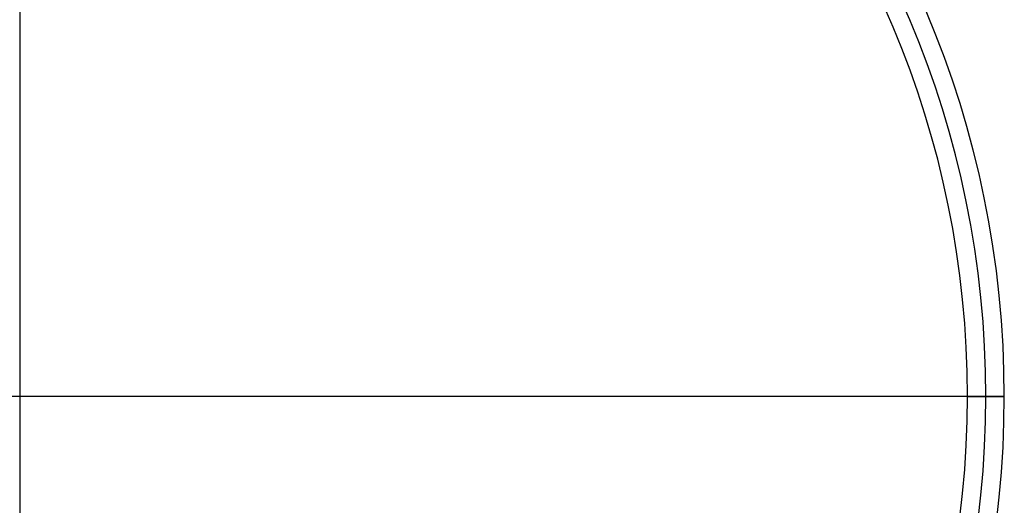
# Model space of a CAD drawing. Header units: millimetres. Extents: x -376 to 374, y -384 to 366.
# Tile 12 of 18: x -1 to 374, y -50 to 134. Entities that reach past the tile are written whole.
import ezdxf

# ---------------------------------------------------------------- set-up
doc = ezdxf.new("R2010")
doc.units = ezdxf.units.MM
doc.header["$MEASUREMENT"] = 0
doc.layers.add('Soround table top', color=7, linetype='Continuous', true_color=0x4c7c50)

msp = doc.modelspace()

# ---------------------------------------------------------------- linework, layer by layer
at = {"layer": 'Soround table top'}
for centre, radius, start, end in [((-0.78, -9.05, 376.9), 375, 0, 180), ((-0.78, -9.05, 371.9), 375, 0, 180), ((-0.78, -9.05, 374.4), 375, 0, 180), ((-0.78, -9.05, 371.9), 375, 0, 180), ((-0.78, -9.05, 376.9), 375, 0, 180), ((-0.78, -9.05, 383.9), 368, 0, 180), ((-0.78, -9.05, 390.9), 361, 0, 180), ((-0.78, -9.05, 390.9), 361, 0, 180), ((-0.78, -9.05, 376.9), 375, 180, 0), ((-0.78, -9.05, 376.9), 375, 180, 0), ((-0.78, -9.05, 371.9), 375, 180, 0), ((-0.78, -9.05, 374.4), 375, 180, 0), ((-0.78, -9.05, 371.9), 375, 180, 0), ((-0.78, -9.05, 383.9), 368, 180, 0), ((-0.78, -9.05, 390.9), 361, 180, 360), ((-0.78, -9.05, 390.9), 361, 180, 360)]:
    msp.add_arc(centre, radius, start, end, dxfattribs=at)
for points in [[(-0.78, 365.95, 371.9), (-0.78, -9.05, 371.9), (-0.78, -384.05, 371.9)], [(360.22, -9.05, 390.9), (-0.78, -9.05, 390.9), (-361.78, -9.05, 390.9)], [(374.22, -9.05, 371.9), (99.46, -9.05, 371.9), (-175.31, -9.05, 371.9)], [(374.22, -9.05, 376.9), (367.22, -9.05, 383.9), (360.22, -9.05, 390.9)], [(360.22, -9.05, 390.9), (367.22, -9.05, 383.9), (374.22, -9.05, 376.9)], [(374.22, -9.05, 371.9), (374.22, -9.05, 374.4), (374.22, -9.05, 376.9)], [(374.22, -9.05, 376.9), (374.22, -9.05, 374.4), (374.22, -9.05, 371.9)]]:
    msp.add_open_spline(points, degree=2, dxfattribs=at)

doc.saveas('drawing.dxf')
